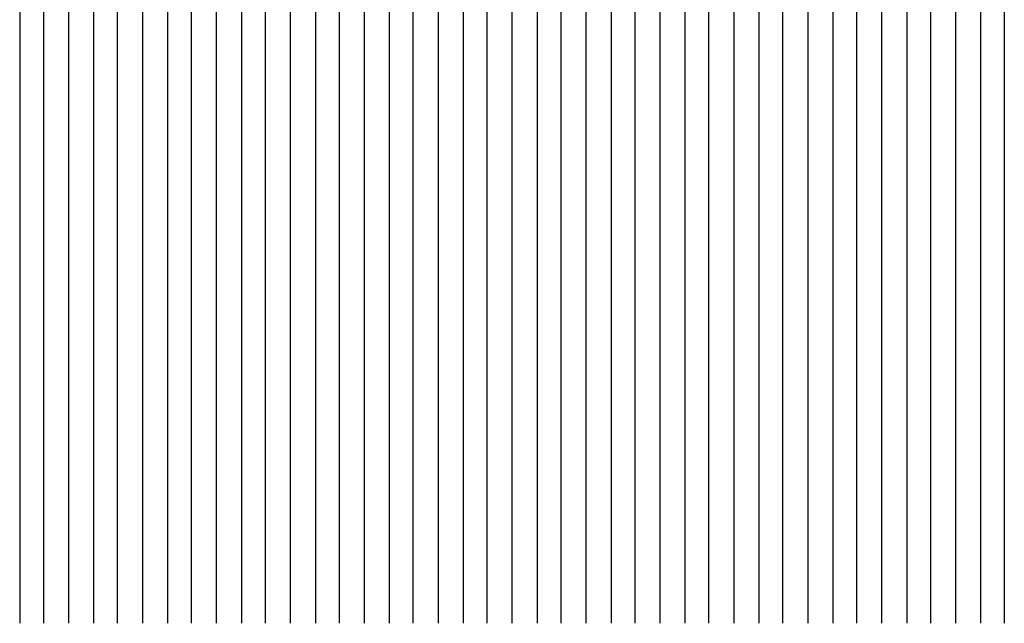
# Model space of a CAD drawing. Extents: x -0.6 to 1.54, y -0.37 to 1.17.
# Tile 38 of 79: x 1.00481 to 1.01147, y 0.10369 to 0.10777. Entities that reach past the tile are written whole.
import ezdxf

# ---------------------------------------------------------------- set-up
doc = ezdxf.new("R2010")
doc.units = 0
doc.linetypes.add('KCONTINUOUS', pattern=[0])
doc.layers.add('W01_---', color=7, linetype='CONTINUOUS')

msp = doc.modelspace()

# ---------------------------------------------------------------- linework, layer by layer
at = {"layer": 'W01_---', "color": 7, "linetype": 'KCONTINUOUS'}
for p, q in [((1.00581, 0.10803), (1.00581, 0.10769)), ((1.00597, 0.10803), (1.00597, 0.10769)), ((1.00481, 0.10786), (1.00481, 0.10769)), ((1.00497, 0.10786), (1.00497, 0.10769)), ((1.00514, 0.10786), (1.00514, 0.10769)), ((1.00531, 0.10786), (1.00531, 0.10753)), ((1.0054699, 0.10786), (1.0054699, 0.10769)), ((1.00564, 0.10786), (1.00564, 0.10769)), ((1.00614, 0.10786), (1.00614, 0.10769)), ((1.0063099, 0.10786), (1.0063099, 0.10769)), ((1.00647, 0.10786), (1.00647, 0.10769)), ((1.00664, 0.10786), (1.00664, 0.10769)), ((1.00681, 0.10786), (1.00681, 0.10769)), ((1.00697, 0.10786), (1.00697, 0.10769)), ((1.0071399, 0.10786), (1.0071399, 0.10769)), ((1.00731, 0.10786), (1.00731, 0.10769)), ((1.00747, 0.10786), (1.00747, 0.10769)), ((1.00764, 0.10786), (1.00764, 0.10769)), ((1.00781, 0.10786), (1.00781, 0.10769)), ((1.0079699, 0.10786), (1.0079699, 0.10769)), ((1.00814, 0.10786), (1.00814, 0.10769)), ((1.00831, 0.10786), (1.00831, 0.10769)), ((1.00847, 0.10786), (1.00847, 0.10769)), ((1.00864, 0.10786), (1.00864, 0.10769)), ((1.0088099, 0.10786), (1.0088099, 0.10769)), ((1.00897, 0.10786), (1.00897, 0.10769)), ((1.00914, 0.10786), (1.00914, 0.10769)), ((1.00931, 0.10786), (1.00931, 0.10769)), ((1.00947, 0.10786), (1.00947, 0.10769)), ((1.0096399, 0.10786), (1.0096399, 0.10769)), ((1.00981, 0.10786), (1.00981, 0.10769)), ((1.00997, 0.10786), (1.00997, 0.10769)), ((1.01014, 0.10786), (1.01014, 0.10769)), ((1.01031, 0.10786), (1.01031, 0.10769)), ((1.0104699, 0.10786), (1.0104699, 0.10769)), ((1.01064, 0.10786), (1.01064, 0.10769)), ((1.01081, 0.10786), (1.01081, 0.10769)), ((1.01097, 0.10786), (1.01097, 0.10769)), ((1.01114, 0.10786), (1.01114, 0.10769)), ((1.0113099, 0.10786), (1.0113099, 0.10769)), ((1.01147, 0.10786), (1.01147, 0.10769)), ((1.00481, 0.10769), (1.00481, 0.10753)), ((1.00497, 0.10769), (1.00497, 0.10753)), ((1.00514, 0.10769), (1.00514, 0.10753)), ((1.0054699, 0.10769), (1.0054699, 0.10753)), ((1.00564, 0.10769), (1.00564, 0.10753)), ((1.00581, 0.10769), (1.00581, 0.10753)), ((1.00597, 0.10769), (1.00597, 0.10753)), ((1.00614, 0.10769), (1.00614, 0.10753)), ((1.0063099, 0.10769), (1.0063099, 0.10753)), ((1.00647, 0.10769), (1.00647, 0.10753)), ((1.00664, 0.10769), (1.00664, 0.10753)), ((1.00681, 0.10769), (1.00681, 0.10753)), ((1.00697, 0.10769), (1.00697, 0.10753)), ((1.0071399, 0.10769), (1.0071399, 0.10753)), ((1.00731, 0.10769), (1.00731, 0.10753)), ((1.00747, 0.10769), (1.00747, 0.10753)), ((1.00764, 0.10769), (1.00764, 0.10753)), ((1.00781, 0.10769), (1.00781, 0.10753)), ((1.0079699, 0.10769), (1.0079699, 0.10753)), ((1.00814, 0.10769), (1.00814, 0.10753)), ((1.00831, 0.10769), (1.00831, 0.10753)), ((1.00847, 0.10769), (1.00847, 0.10753)), ((1.00864, 0.10769), (1.00864, 0.10753)), ((1.0088099, 0.10769), (1.0088099, 0.10753)), ((1.00897, 0.10769), (1.00897, 0.10753)), ((1.00914, 0.10769), (1.00914, 0.10753)), ((1.00931, 0.10769), (1.00931, 0.10753)), ((1.00947, 0.10769), (1.00947, 0.10753)), ((1.0096399, 0.10769), (1.0096399, 0.10753)), ((1.00981, 0.10769), (1.00981, 0.10753)), ((1.00997, 0.10769), (1.00997, 0.10753)), ((1.01014, 0.10769), (1.01014, 0.10753)), ((1.01031, 0.10769), (1.01031, 0.10753)), ((1.0104699, 0.10769), (1.0104699, 0.10753)), ((1.01064, 0.10769), (1.01064, 0.10753)), ((1.01081, 0.10769), (1.01081, 0.10753)), ((1.01097, 0.10769), (1.01097, 0.10753)), ((1.01114, 0.10769), (1.01114, 0.10753)), ((1.0113099, 0.10769), (1.0113099, 0.10753)), ((1.01147, 0.10769), (1.01147, 0.10753)), ((1.00481, 0.10753), (1.00481, 0.10736)), ((1.00497, 0.10753), (1.00497, 0.10736)), ((1.00514, 0.10753), (1.00514, 0.10736)), ((1.00531, 0.10753), (1.00531, 0.10736)), ((1.0054699, 0.10753), (1.0054699, 0.10736)), ((1.00564, 0.10753), (1.00564, 0.10736)), ((1.00581, 0.10753), (1.00581, 0.10736)), ((1.00597, 0.10753), (1.00597, 0.10736)), ((1.00614, 0.10753), (1.00614, 0.10736)), ((1.0063099, 0.10753), (1.0063099, 0.10736)), ((1.00647, 0.10753), (1.00647, 0.10736)), ((1.00664, 0.10753), (1.00664, 0.10736)), ((1.00681, 0.10753), (1.00681, 0.10736)), ((1.00697, 0.10753), (1.00697, 0.10736)), ((1.0071399, 0.10753), (1.0071399, 0.10736)), ((1.00731, 0.10753), (1.00731, 0.10736)), ((1.00747, 0.10753), (1.00747, 0.10736)), ((1.00764, 0.10753), (1.00764, 0.10736)), ((1.00781, 0.10753), (1.00781, 0.10736)), ((1.0079699, 0.10753), (1.0079699, 0.10736)), ((1.00814, 0.10753), (1.00814, 0.10736)), ((1.00831, 0.10753), (1.00831, 0.10736)), ((1.00847, 0.10753), (1.00847, 0.10736)), ((1.00864, 0.10753), (1.00864, 0.10736)), ((1.0088099, 0.10753), (1.0088099, 0.10736)), ((1.00897, 0.10753), (1.00897, 0.10736)), ((1.00914, 0.10753), (1.00914, 0.10736)), ((1.00931, 0.10753), (1.00931, 0.10736)), ((1.00947, 0.10753), (1.00947, 0.10736)), ((1.0096399, 0.10753), (1.0096399, 0.10736)), ((1.00981, 0.10753), (1.00981, 0.10736)), ((1.00997, 0.10753), (1.00997, 0.10736)), ((1.01014, 0.10753), (1.01014, 0.10736)), ((1.01031, 0.10753), (1.01031, 0.10736)), ((1.0104699, 0.10753), (1.0104699, 0.10736)), ((1.01064, 0.10753), (1.01064, 0.10736)), ((1.01081, 0.10753), (1.01081, 0.10736)), ((1.01097, 0.10753), (1.01097, 0.10736)), ((1.01114, 0.10753), (1.01114, 0.10736)), ((1.0113099, 0.10753), (1.0113099, 0.10736)), ((1.01147, 0.10753), (1.01147, 0.10736)), ((1.00481, 0.10736), (1.00481, 0.10719)), ((1.00497, 0.10736), (1.00497, 0.10719)), ((1.00514, 0.10736), (1.00514, 0.10719)), ((1.00531, 0.10736), (1.00531, 0.10719)), ((1.0054699, 0.10736), (1.0054699, 0.10719)), ((1.00564, 0.10736), (1.00564, 0.10719)), ((1.00581, 0.10736), (1.00581, 0.10719)), ((1.00597, 0.10736), (1.00597, 0.10719)), ((1.00614, 0.10736), (1.00614, 0.10719)), ((1.0063099, 0.10736), (1.0063099, 0.10719)), ((1.00647, 0.10736), (1.00647, 0.10719)), ((1.00664, 0.10736), (1.00664, 0.10719)), ((1.00681, 0.10736), (1.00681, 0.10719)), ((1.00697, 0.10736), (1.00697, 0.10719)), ((1.0071399, 0.10736), (1.0071399, 0.10719)), ((1.00731, 0.10736), (1.00731, 0.10719)), ((1.00747, 0.10736), (1.00747, 0.10719)), ((1.00764, 0.10736), (1.00764, 0.10719)), ((1.00781, 0.10736), (1.00781, 0.10719)), ((1.0079699, 0.10736), (1.0079699, 0.10719)), ((1.00814, 0.10736), (1.00814, 0.10719)), ((1.00831, 0.10736), (1.00831, 0.10719)), ((1.00847, 0.10736), (1.00847, 0.10719)), ((1.00864, 0.10736), (1.00864, 0.10719)), ((1.0088099, 0.10736), (1.0088099, 0.10719)), ((1.00897, 0.10736), (1.00897, 0.10719)), ((1.00914, 0.10736), (1.00914, 0.10719)), ((1.00931, 0.10736), (1.00931, 0.10719)), ((1.00947, 0.10736), (1.00947, 0.10719)), ((1.0096399, 0.10736), (1.0096399, 0.10719)), ((1.00981, 0.10736), (1.00981, 0.10719)), ((1.00997, 0.10736), (1.00997, 0.10719)), ((1.01014, 0.10736), (1.01014, 0.10719)), ((1.01031, 0.10736), (1.01031, 0.10719)), ((1.0104699, 0.10736), (1.0104699, 0.10719)), ((1.01064, 0.10736), (1.01064, 0.10719)), ((1.01081, 0.10736), (1.01081, 0.10719)), ((1.01097, 0.10736), (1.01097, 0.10719)), ((1.01114, 0.10736), (1.01114, 0.10719)), ((1.0113099, 0.10736), (1.0113099, 0.10719)), ((1.01147, 0.10736), (1.01147, 0.10719)), ((1.00481, 0.10719), (1.00481, 0.10369)), ((1.00497, 0.10719), (1.00497, 0.10369)), ((1.00514, 0.10719), (1.00514, 0.10703)), ((1.00531, 0.10719), (1.00531, 0.10703)), ((1.0054699, 0.10719), (1.0054699, 0.10703)), ((1.00564, 0.10719), (1.00564, 0.10703)), ((1.00581, 0.10719), (1.00581, 0.10703)), ((1.00597, 0.10719), (1.00597, 0.10703)), ((1.00614, 0.10719), (1.00614, 0.10703)), ((1.0063099, 0.10719), (1.0063099, 0.10703)), ((1.00647, 0.10719), (1.00647, 0.10703)), ((1.00664, 0.10719), (1.00664, 0.10703)), ((1.00681, 0.10719), (1.00681, 0.10703)), ((1.00697, 0.10719), (1.00697, 0.10703)), ((1.0071399, 0.10719), (1.0071399, 0.10703)), ((1.00731, 0.10719), (1.00731, 0.10703)), ((1.00747, 0.10719), (1.00747, 0.10703)), ((1.00764, 0.10719), (1.00764, 0.10703)), ((1.00781, 0.10719), (1.00781, 0.10703)), ((1.0079699, 0.10719), (1.0079699, 0.10703)), ((1.00814, 0.10719), (1.00814, 0.10703)), ((1.00831, 0.10719), (1.00831, 0.10703)), ((1.00847, 0.10719), (1.00847, 0.10703)), ((1.00864, 0.10719), (1.00864, 0.10703)), ((1.0088099, 0.10719), (1.0088099, 0.10703)), ((1.00897, 0.10719), (1.00897, 0.10703)), ((1.00914, 0.10719), (1.00914, 0.10703)), ((1.00931, 0.10719), (1.00931, 0.10703)), ((1.00947, 0.10719), (1.00947, 0.10703)), ((1.0096399, 0.10719), (1.0096399, 0.10703)), ((1.00981, 0.10719), (1.00981, 0.10703)), ((1.00997, 0.10719), (1.00997, 0.10703)), ((1.01014, 0.10719), (1.01014, 0.10703)), ((1.01031, 0.10719), (1.01031, 0.10703)), ((1.0104699, 0.10719), (1.0104699, 0.10703)), ((1.01064, 0.10719), (1.01064, 0.10703)), ((1.01081, 0.10719), (1.01081, 0.10703)), ((1.01097, 0.10719), (1.01097, 0.10703)), ((1.01114, 0.10719), (1.01114, 0.10703)), ((1.0113099, 0.10719), (1.0113099, 0.10703)), ((1.01147, 0.10719), (1.01147, 0.10703)), ((1.00514, 0.10703), (1.00514, 0.10369)), ((1.00531, 0.10703), (1.00531, 0.10369)), ((1.0054699, 0.10703), (1.0054699, 0.10369)), ((1.00564, 0.10703), (1.00564, 0.10369)), ((1.00581, 0.10703), (1.00581, 0.10369)), ((1.00597, 0.10703), (1.00597, 0.10369)), ((1.00614, 0.10703), (1.00614, 0.10369)), ((1.0063099, 0.10703), (1.0063099, 0.10369)), ((1.00647, 0.10703), (1.00647, 0.10369)), ((1.00664, 0.10703), (1.00664, 0.10369)), ((1.00681, 0.10703), (1.00681, 0.10369)), ((1.00697, 0.10703), (1.00697, 0.10369)), ((1.0071399, 0.10703), (1.0071399, 0.10369)), ((1.00731, 0.10703), (1.00731, 0.10369)), ((1.00747, 0.10703), (1.00747, 0.10369)), ((1.00764, 0.10703), (1.00764, 0.10369)), ((1.00781, 0.10703), (1.00781, 0.10369)), ((1.0079699, 0.10703), (1.0079699, 0.10369)), ((1.00814, 0.10703), (1.00814, 0.10369)), ((1.00831, 0.10703), (1.00831, 0.10369)), ((1.00847, 0.10703), (1.00847, 0.10369)), ((1.00864, 0.10703), (1.00864, 0.10369)), ((1.0088099, 0.10703), (1.0088099, 0.10369)), ((1.00897, 0.10703), (1.00897, 0.10369)), ((1.00914, 0.10703), (1.00914, 0.10369)), ((1.00931, 0.10703), (1.00931, 0.10369)), ((1.00947, 0.10703), (1.00947, 0.10369)), ((1.0096399, 0.10703), (1.0096399, 0.10369)), ((1.00981, 0.10703), (1.00981, 0.10369)), ((1.00997, 0.10703), (1.00997, 0.10369)), ((1.01014, 0.10703), (1.01014, 0.10369)), ((1.01031, 0.10703), (1.01031, 0.10369)), ((1.0104699, 0.10703), (1.0104699, 0.10369)), ((1.01064, 0.10703), (1.01064, 0.10369)), ((1.01081, 0.10703), (1.01081, 0.10369)), ((1.01097, 0.10703), (1.01097, 0.10369)), ((1.01114, 0.10703), (1.01114, 0.10369)), ((1.0113099, 0.10703), (1.0113099, 0.10369)), ((1.01147, 0.10703), (1.01147, 0.10369))]:
    msp.add_line(p, q, dxfattribs=at)

doc.saveas('drawing.dxf')
